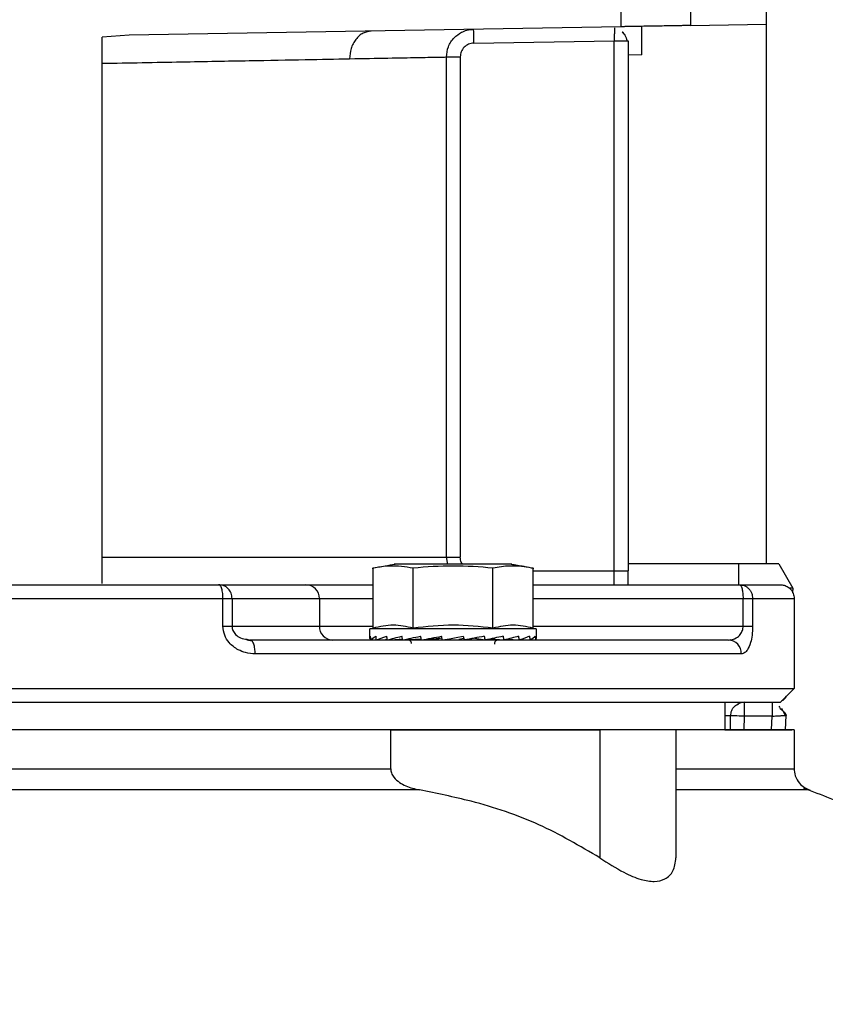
# Model space of a CAD drawing. Header units: inches. Extents: x 170 to 312, y 215 to 248.
# Tile 156 of 256: x 207.247 to 207.39, y 224.112 to 224.287. Entities that reach past the tile are written whole.
import ezdxf

# ---------------------------------------------------------------- set-up
doc = ezdxf.new("R2010")
doc.units = ezdxf.units.IN
doc.header["$LTSCALE"] = 0.25
doc.header["$MEASUREMENT"] = 0
doc.layers.add('ANNOTATIONS', color=1, linetype='Continuous')
doc.layers.add('STANDARD MOTOR RH', color=7, linetype='Continuous')
doc.styles.add('ARIAL', font='arial.ttf', dxfattribs={"height": 0.09375})
doc.dimstyles.new('STANDARD$0', dxfattribs={"dimtxt": 0.09375, "dimasz": 0.09375, "dimexe": 0.03125, "dimexo": 0.046875, "dimgap": 0.09, "dimtad": 0, "dimtih": 1, "dimtoh": 1, "dimdec": 4, "dimzin": 0, "dimdsep": 46, "dimtxsty": 'ARIAL', "dimcen": 0.09, "dimadec": 0, "dimazin": 0, "dimtfac": 1, "dimtdec": 4, "dimtofl": 0, "dimtmove": 0, "dimatfit": 1, "dimfxl": 1, "dimtolj": 1, "dimtzin": 0, "dimarcsym": 0})

# ---------------------------------------------------------------- blocks, each defined once
blk = doc.blocks.new('*D129')
at = {"layer": 'ANNOTATIONS', "color": 0, "lineweight": -2, "transparency": 16777216}
for p, q in [((206.424013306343, 223.5869874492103), (206.424013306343, 225.1541471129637)), ((207.5176318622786, 224.5800096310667), (207.5176318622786, 225.1541471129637)), ((206.517763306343, 225.1228971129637), (206.6857125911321, 225.1228971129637)), ((207.4238818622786, 225.1228971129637), (207.2559325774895, 225.1228971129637))]:
    blk.add_line(p, q, dxfattribs=at)
at = {"layer": 'ANNOTATIONS', "color": 0, "transparency": 16777216}
for points in [[(206.517763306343, 225.1385221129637), (206.517763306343, 225.1072721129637), (206.424013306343, 225.1228971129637)], [(207.4238818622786, 225.1385221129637), (207.4238818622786, 225.1072721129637), (207.5176318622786, 225.1228971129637)]]:
    blk.add_solid(points, dxfattribs=at)
at = {"layer": 'defpoints', "color": 0, "transparency": 16777216}
for p in [(206.424013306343, 225.1228971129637), (207.5176318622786, 224.5331346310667), (206.424013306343, 223.5401124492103)]:
    blk.add_point(p, dxfattribs=at)
at = {"layer": 'ANNOTATIONS', "color": 0, "transparency": 16777216, "insert": (206.9708225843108, 225.1228971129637), "char_height": 0.09375, "attachment_point": 5, "style": 'ARIAL'}
blk.add_mtext('\\A1;17 3/8"', dxfattribs=at)
blk = doc.blocks.new('*D119')
at = {"layer": 'ANNOTATIONS', "color": 0, "lineweight": -2, "transparency": 16777216}
for p, q in [((206.4240144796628, 223.5869874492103), (206.4240144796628, 225.5878608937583)), ((207.6473873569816, 225.0132571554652), (207.6473873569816, 225.5878608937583)), ((206.5177644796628, 225.5566108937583), (206.8546048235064, 225.5566108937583)), ((207.5536373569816, 225.5566108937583), (207.216797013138, 225.5566108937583))]:
    blk.add_line(p, q, dxfattribs=at)
at = {"layer": 'ANNOTATIONS', "color": 0, "transparency": 16777216}
for points in [[(206.5177644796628, 225.5722358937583), (206.5177644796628, 225.5409858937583), (206.4240144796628, 225.5566108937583)], [(207.5536373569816, 225.5722358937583), (207.5536373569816, 225.5409858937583), (207.6473873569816, 225.5566108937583)]]:
    blk.add_solid(points, dxfattribs=at)
at = {"layer": 'defpoints', "color": 0, "transparency": 16777216}
for p in [(207.6473873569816, 225.5566108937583), (207.6473873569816, 224.9663821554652), (206.4240144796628, 223.5401124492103)]:
    blk.add_point(p, dxfattribs=at)
at = {"layer": 'ANNOTATIONS', "color": 0, "transparency": 16777216, "insert": (207.0357009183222, 225.5566108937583), "char_height": 0.09375, "attachment_point": 5, "style": 'ARIAL'}
blk.add_mtext('\\A1;20"', dxfattribs=at)

msp = doc.modelspace()

# ---------------------------------------------------------------- linework, layer by layer
at = {"layer": 'STANDARD MOTOR RH'}
for p, q in [((207.379284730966, 224.1905804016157), (207.379284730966, 224.6031724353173)), ((207.3534480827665, 224.2861244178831), (207.3534480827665, 224.2926961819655)), ((207.3657512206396, 224.2926961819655), (207.3657512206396, 224.2863391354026)), ((207.3534480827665, 224.2861244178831), (207.2660098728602, 224.2845979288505)), ((207.3657512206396, 224.2863391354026), (207.379284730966, 224.2865749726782)), ((207.2660098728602, 224.2845979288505), (207.2611744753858, 224.2842946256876)), ((207.2611744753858, 224.1871155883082), (207.2611744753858, 224.2842946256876)), ((207.327268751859, 224.2832063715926), (207.3522177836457, 224.2836416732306)), ((207.3522177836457, 224.1868891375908), (207.3522177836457, 224.2836416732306)), ((207.3544927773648, 224.2836416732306), (207.3546783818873, 224.2836416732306)), ((207.3546783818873, 224.2836416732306), (207.3546783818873, 224.1893495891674)), ((207.3223906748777, 224.191810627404), (207.3223906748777, 224.2807459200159)), ((207.3223906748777, 224.2807459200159), (207.3248427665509, 224.2807459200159)), ((207.3248427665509, 224.2807459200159), (207.3248427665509, 224.191810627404)), ((207.3571390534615, 224.2811378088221), (207.3546783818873, 224.2810949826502)), ((207.2611744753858, 224.191810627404), (207.3248427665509, 224.191810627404)), ((207.3226394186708, 224.190519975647), (207.3223906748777, 224.191810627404)), ((207.3093572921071, 224.1791645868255), (207.3093572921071, 224.1898376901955)), ((207.3340214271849, 224.190519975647), (207.3131060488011, 224.190519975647)), ((207.3164604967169, 224.1791645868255), (207.3164604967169, 224.1898376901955)), ((207.3306669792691, 224.1791645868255), (207.3306669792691, 224.1898376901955)), ((207.3377701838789, 224.1898376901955), (207.3377701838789, 224.1791645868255)), ((207.3377701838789, 224.1893495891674), (207.3546783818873, 224.1893495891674)), ((207.3814992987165, 224.1905804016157), (207.3546783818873, 224.1905804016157)), ((207.3743634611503, 224.1868891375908), (207.3743634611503, 224.1905804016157)), ((207.3814992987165, 224.1905804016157), (207.3839807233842, 224.1862819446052)), ((207.2818970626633, 224.1868891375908), (207.2974191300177, 224.1868891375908)), ((207.3377701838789, 224.1868891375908), (207.3744873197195, 224.1868891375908)), ((207.3839807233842, 224.1862819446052), (207.3834080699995, 224.1862819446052)), ((207.3839807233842, 224.1862819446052), (207.3839372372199, 224.1854529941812)), ((207.190471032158, 224.1844286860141), (207.2826653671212, 224.1844286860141)), ((207.2826653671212, 224.1795071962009), (207.2826653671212, 224.1844286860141)), ((207.2842738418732, 224.1844286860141), (207.2842738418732, 224.1795071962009)), ((207.2842738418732, 224.1844286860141), (207.3093572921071, 224.1844286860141)), ((207.2997959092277, 224.1844286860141), (207.2997959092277, 224.1795071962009)), ((207.3377701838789, 224.1844286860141), (207.375124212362, 224.1844286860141)), ((207.375124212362, 224.1795071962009), (207.375124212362, 224.1844286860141)), ((207.3768249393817, 224.1844286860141), (207.3768249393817, 224.1795071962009)), ((207.3768249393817, 224.1844286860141), (207.3842060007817, 224.1844286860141)), ((207.3842060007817, 224.1844286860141), (207.3842060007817, 224.1684345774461)), ((207.2826653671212, 224.1795071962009), (207.3093572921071, 224.1795071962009)), ((207.308799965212, 224.1790149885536), (207.3093572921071, 224.1791645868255)), ((207.308799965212, 224.1773928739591), (207.308799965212, 224.1790149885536)), ((207.338327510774, 224.1790149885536), (207.308799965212, 224.1790149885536)), ((207.3377701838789, 224.1795071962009), (207.3768249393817, 224.1795071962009)), ((207.3377701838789, 224.1791645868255), (207.338327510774, 224.1790149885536)), ((207.338327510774, 224.1790149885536), (207.338327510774, 224.1773928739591)), ((207.2869047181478, 224.1770919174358), (207.2878388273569, 224.1768748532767)), ((207.2869245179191, 224.1771746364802), (207.2875218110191, 224.1770467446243)), ((207.2878397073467, 224.1768736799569), (207.2875218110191, 224.1770467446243)), ((207.3089213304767, 224.1770608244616), (207.3089313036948, 224.1770614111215)), ((207.3089313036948, 224.1770608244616), (207.3099344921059, 224.1771048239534)), ((207.3099091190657, 224.1770608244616), (207.3099384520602, 224.1770619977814)), ((207.3099385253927, 224.1770608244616), (207.311861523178, 224.1771482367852)), ((207.3118274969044, 224.1770608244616), (207.3118739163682, 224.1770637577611)), ((207.3118742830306, 224.1770608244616), (207.314580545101, 224.1771981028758)), ((207.3145456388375, 224.1770608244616), (207.3146056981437, 224.1770661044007)), ((207.3146066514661, 224.1770608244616), (207.3179038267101, 224.1772667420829)), ((207.3171644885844, 224.177207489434), (207.3172337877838, 224.1772250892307)), ((207.3172110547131, 224.177223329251), (207.3171644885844, 224.177207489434)), ((207.3179494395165, 224.1770608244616), (207.3212075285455, 224.1773506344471)), ((207.320476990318, 224.177207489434), (207.3215918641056, 224.1774104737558)), ((207.3212075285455, 224.1773506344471), (207.320476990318, 224.177207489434)), ((207.324616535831, 224.177207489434), (207.3254600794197, 224.1773506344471)), ((207.3253746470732, 224.1777108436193), (207.3255289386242, 224.1770608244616)), ((207.327465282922, 224.1773506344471), (207.326650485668, 224.177207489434)), ((207.3274528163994, 224.1774051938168), (207.327465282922, 224.1773506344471)), ((207.327465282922, 224.1773506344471), (207.3292490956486, 224.1770608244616)), ((207.3302760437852, 224.1772585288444), (207.3325818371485, 224.1770608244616)), ((207.3315607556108, 224.1771206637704), (207.33252082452, 224.1770608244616)), ((207.3330747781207, 224.1771711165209), (207.3352531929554, 224.1770608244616)), ((207.3331625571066, 224.177191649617), (207.3352999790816, 224.1770608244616)), ((207.3355531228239, 224.1771347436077), (207.3371889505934, 224.1770608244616)), ((207.3355797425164, 224.1771429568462), (207.3372183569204, 224.1770608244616)), ((207.3373020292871, 224.1770995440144), (207.3381961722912, 224.1770608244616)), ((207.337305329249, 224.177101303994), (207.3382062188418, 224.1770608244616)), ((207.3725098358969, 224.1770467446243), (207.3729757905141, 224.1771218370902)), ((207.3748139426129, 224.1745862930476), (207.2883853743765, 224.1745862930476)), ((207.0889303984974, 224.1684345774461), (207.3842060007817, 224.1684345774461)), ((207.3842060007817, 224.1684345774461), (207.38173300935, 224.1659618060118)), ((207.371903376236, 224.1659747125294), (207.3719034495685, 224.1610532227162)), ((207.3743208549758, 224.1657529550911), (207.3743476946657, 224.1657523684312)), ((207.3743287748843, 224.1657558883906), (207.3743545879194, 224.1657558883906)), ((207.3753677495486, 224.1635130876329), (207.3753677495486, 224.1659741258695)), ((207.3819474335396, 224.1649157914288), (207.3826083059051, 224.1636321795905)), ((207.3728638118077, 224.1610538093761), (207.3729075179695, 224.1635559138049)), ((207.3753247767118, 224.1610538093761), (207.3753677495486, 224.1635130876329)), ((207.3803234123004, 224.1635130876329), (207.3753677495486, 224.1635130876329)), ((207.3801945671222, 224.1610538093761), (207.3803234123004, 224.1635130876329)), ((207.3826585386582, 224.1610538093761), (207.3827942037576, 224.1636421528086)), ((207.3827253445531, 224.1638240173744), (207.3827942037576, 224.1636421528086)), ((207.3124770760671, 224.1610520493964), (207.3496641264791, 224.1610526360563)), ((207.3124771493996, 224.1541329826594), (207.3124770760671, 224.1610520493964)), ((207.3496641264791, 224.1610526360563), (207.3496642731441, 224.1383060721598)), ((207.363197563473, 224.1610526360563), (207.363197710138, 224.1383066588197)), ((207.3842065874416, 224.1610532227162), (207.3842066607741, 224.1541341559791))]:
    msp.add_line(p, q, dxfattribs=at)
at = {"layer": 'STANDARD MOTOR RH', "flags": 128}
for points in [[(207.327268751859, 224.2832063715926), (207.3272603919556, 224.2836862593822), (207.3272523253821, 224.2841479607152), (207.327244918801, 224.2845732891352), (207.3272383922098, 224.284945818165), (207.3272330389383, 224.2852520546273), (207.327229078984, 224.2854790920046), (207.327226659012, 224.2856193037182), (207.3272258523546, 224.2856668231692)], [(207.3216748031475, 224.1770608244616), (207.3229063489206, 224.1772773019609), (207.3241425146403, 224.17749436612), (207.3253746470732, 224.1777108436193)], [(207.3753677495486, 224.1635130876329), (207.3748877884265, 224.1635218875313), (207.3744262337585, 224.1635295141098), (207.3740009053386, 224.1635371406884), (207.3736280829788, 224.1635435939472), (207.3733221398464, 224.1635488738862), (207.3730947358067, 224.1635529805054), (207.3729547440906, 224.163555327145), (207.3729075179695, 224.1635559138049)], [(207.3124770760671, 224.1610520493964), (207.2256789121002, 224.1610520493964), (207.2148595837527, 224.1610514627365)], [(207.3842065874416, 224.1610532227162), (207.3089005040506, 224.1610526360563), (207.2994619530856, 224.1610520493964)], [(207.3588369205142, 224.1610532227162), (207.3537720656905, 224.1610526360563)], [(207.3686711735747, 224.1610532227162), (207.363197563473, 224.1610526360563)], [(207.3719034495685, 224.1610538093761), (207.3824527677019, 224.1610538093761), (207.3837674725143, 224.1610532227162)], [(207.1606605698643, 224.1541323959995), (207.2251905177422, 224.1541323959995), (207.2365688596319, 224.1541329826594), (207.3124771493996, 224.1541329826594)], [(207.3631976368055, 224.1541335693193), (207.3686711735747, 224.1541341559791), (207.3842066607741, 224.1541341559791)], [(207.3175910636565, 224.1503977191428), (207.2649208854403, 224.1503977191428), (207.2536456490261, 224.1503971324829), (207.1555465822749, 224.1503971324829)], [(207.3869000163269, 224.1503988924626), (207.3782178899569, 224.1503988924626), (207.3739926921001, 224.1503983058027), (207.3631976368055, 224.1503983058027)]]:
    msp.add_lwpolyline(points, dxfattribs=at)
at = {"layer": 'STANDARD MOTOR RH'}
for centre, radius, start, end in [((207.2973767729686, 224.1844700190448), 0.002419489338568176, 359.0211474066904, 88.99689405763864), ((207.3022149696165, 224.1794657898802), 0.002419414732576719, 179.0193813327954, 268.9986601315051), ((207.3724289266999, 224.174661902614), 0.002386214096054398, 358.1842223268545, 88.05690350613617), ((207.3810483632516, 224.1679423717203), 0.001968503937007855, 298.2291229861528, 331.7708770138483), ((207.3753677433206, 224.163513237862), 0.002460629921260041, 90.0000000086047, 120.143901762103)]:
    msp.add_arc(centre, radius, start, end, dxfattribs=at)
at = {"layer": 'STANDARD MOTOR RH', "extrusion": (0, 0, -1)}
for centre, major_axis, ratio, start_param, end_param in [((207.3235637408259, 224.1773927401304), (-0.01476377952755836, 0), 0.1757871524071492, 6.154890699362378, 6.406153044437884), ((207.3235637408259, 224.1853446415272), (0, 0.06223454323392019), 0.2372280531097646, 4.578884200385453, 4.589421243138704), ((207.3235637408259, 224.1773927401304), (-0.01476331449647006, -0.0006915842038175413), 0.1694362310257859, 0.1414418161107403, 0.3927041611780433), ((207.3235637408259, 224.1853446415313), (-0.004031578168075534, 0.06222774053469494), 0.228236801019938, 4.593670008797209, 4.60420705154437), ((207.3235637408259, 224.1773927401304), (-0.01476241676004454, -0.001328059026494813), 0.1510418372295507, 0.4088913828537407, 0.6601537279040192), ((207.3235637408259, 224.1773927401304), (-0.01476241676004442, 0.001328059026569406), 0.1510418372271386, 5.617704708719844, 5.649603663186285), ((207.3235637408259, 224.1853446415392), (-0.007699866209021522, 0.0622150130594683), 0.2024732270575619, 4.603937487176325, 4.614474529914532), ((207.3235637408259, 224.1773927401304), (-0.01476201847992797, -0.001863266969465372), 0.1223802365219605, 0.6725492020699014, 0.923811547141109), ((207.3235637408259, 224.1773927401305), (-0.01476201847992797, 0.001863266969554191), 0.1223802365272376, 5.354046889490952, 5.40473773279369), ((207.3235637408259, 224.1853446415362), (-0.01072885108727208, 0.0622099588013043), 0.1630291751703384, 4.606993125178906, 4.617530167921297), ((207.3235637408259, 224.1773927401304), (-0.01476249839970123, -0.002264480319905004), 0.08588791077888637, 0.9320768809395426, 1.183339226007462), ((207.3235637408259, 224.1853446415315), (-0.0129570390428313, 0.06221708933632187), 0.1137473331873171, 4.602568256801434, 4.613105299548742), ((207.3235637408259, 224.1773927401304), (-0.01476336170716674, -0.002511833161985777), 0.04421959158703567, 1.188225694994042, 1.439488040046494), ((207.3235637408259, 224.1853446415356), (-0.01431068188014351, 0.06222894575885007), 0.05832561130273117, 4.592296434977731, 4.602833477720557), ((207.3235637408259, 224.1773927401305), (-0.01476336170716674, -0.002511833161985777), 0.04421959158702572, 4.335145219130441, 4.586407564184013), ((207.3235637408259, 224.1853446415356), (-0.01431068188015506, 0.06222894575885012), 0.05832561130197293, 1.707176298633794, 1.71771334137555), ((207.3235637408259, 224.1773927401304), (-0.01476249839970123, -0.002264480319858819), 0.08588791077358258, 4.078996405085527, 4.330258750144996), ((207.3235637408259, 224.185344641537), (-0.01295703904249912, 0.06221708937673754), 0.1137473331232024, 1.717448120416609, 1.727985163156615), ((207.3235637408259, 224.1773927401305), (-0.01476201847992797, -0.001863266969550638), 0.1223802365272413, 3.819468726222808, 4.070731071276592), ((207.3235637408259, 224.1853446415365), (-0.01072885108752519, 0.06220995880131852), 0.1630291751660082, 1.721872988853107, 1.732410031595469), ((207.3235637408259, 224.1773927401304), (-0.01476241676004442, -0.001328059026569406), 0.1510418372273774, 3.555810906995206, 3.807073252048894), ((207.3235637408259, 224.185344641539), (-0.007699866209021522, 0.06221501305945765), 0.2024732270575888, 1.718817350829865, 1.729354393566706), ((207.3235637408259, 224.1773927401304), (-0.01476331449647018, -0.0006915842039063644), 0.1694362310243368, 3.288361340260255, 3.539623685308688), ((207.3235637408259, 224.1853446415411), (-0.004031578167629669, 0.06222774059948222), 0.2282368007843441, 1.70854987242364, 1.71908691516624), ((207.3235637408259, 224.1773927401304), (-0.01476377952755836, 0), 0.1757871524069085, 3.141592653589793, 3.269887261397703)]:
    msp.add_ellipse(centre, major_axis=major_axis, ratio=ratio, start_param=start_param, end_param=end_param, dxfattribs=at)
at = {"layer": 'STANDARD MOTOR RH'}
for points, knots in [([(207.3090198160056, 224.2853488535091), (207.3085311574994, 224.2852753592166), (207.3077799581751, 224.2851623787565), (207.3068835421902, 224.2845423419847), (207.306269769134, 224.2839060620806), (207.3057778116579, 224.2831215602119), (207.3053052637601, 224.2819841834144), (207.3052322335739, 224.2810411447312), (207.3051847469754, 224.2804279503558)], [0, 0, 0, 0, 0.2399541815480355, 0.368874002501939, 0.5004224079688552, 0.6319126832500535, 0.7606576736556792, 1, 1, 1, 1]), ([(207.3223906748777, 224.2807459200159), (207.3224560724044, 224.2813640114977), (207.3225558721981, 224.282307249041), (207.3231586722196, 224.2834414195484), (207.3238956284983, 224.2843703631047), (207.324885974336, 224.2850908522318), (207.3260787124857, 224.2855657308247), (207.3268252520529, 224.2856315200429), (207.3272258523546, 224.2856668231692)], [0, 0, 0, 0, 0.2415760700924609, 0.3686567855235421, 0.4995226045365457, 0.7063457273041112, 0.8424222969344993, 1, 1, 1, 1]), ([(207.3522571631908, 224.2859032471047), (207.3522560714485, 224.285840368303), (207.3522537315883, 224.2857056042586), (207.3522472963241, 224.285327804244), (207.3522379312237, 224.2848233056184), (207.3522275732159, 224.2842152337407), (207.352221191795, 224.2838413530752), (207.3522177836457, 224.2836416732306)], [0, 0, 0, 0, 0.1531986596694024, 0.3283407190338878, 0.6099717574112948, 0.7916961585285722, 1, 1, 1, 1]), ([(207.3657512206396, 224.2863391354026), (207.3656670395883, 224.2863372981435), (207.3655388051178, 224.2863344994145), (207.3647664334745, 224.286322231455), (207.3638210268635, 224.2863049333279), (207.3625509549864, 224.2862833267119), (207.3610332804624, 224.2862557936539), (207.3595996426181, 224.2862320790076), (207.3581660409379, 224.2862066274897), (207.3566483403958, 224.2861809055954), (207.35537836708, 224.2861573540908), (207.3544328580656, 224.2861417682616), (207.3536605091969, 224.2861278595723), (207.3535322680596, 224.2861257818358), (207.3534480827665, 224.2861244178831)], [0, 0, 0, 0, 0.1212506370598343, 0.1847032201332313, 0.2498970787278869, 0.3548284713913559, 0.4224387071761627, 0.5000002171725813, 0.5775622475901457, 0.645171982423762, 0.7501007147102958, 0.8152966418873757, 0.87874946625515, 1, 1, 1, 1]), ([(207.3546783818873, 224.2861455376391), (207.354648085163, 224.2861450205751), (207.3545849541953, 224.2861439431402), (207.3541847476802, 224.2861370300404), (207.3536945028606, 224.2861286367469), (207.3534480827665, 224.2861244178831)], [0, 0, 0, 0, 0.3145596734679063, 0.6554654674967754, 1, 1, 1, 1]), ([(207.3571390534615, 224.2811378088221), (207.3571390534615, 224.2815328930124), (207.3571390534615, 224.2823227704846), (207.3571390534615, 224.2834042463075), (207.3571390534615, 224.2843384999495), (207.3571390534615, 224.2852713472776), (207.3571390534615, 224.286035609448), (207.3571390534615, 224.2861405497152), (207.3571390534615, 224.2861889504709)], [0, 0, 0, 0, 0.1506429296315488, 0.3011749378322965, 0.434738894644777, 0.5685045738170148, 0.800984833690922, 1, 1, 1, 1]), ([(207.3522177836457, 224.2836416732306), (207.3525420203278, 224.2836416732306), (207.3531903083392, 224.2836416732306), (207.353976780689, 224.2836416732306), (207.3544277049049, 224.2836416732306), (207.3544922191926, 224.2836416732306), (207.3544927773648, 224.2836416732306)], [0, 0, 0, 0, 0.3323681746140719, 0.664546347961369, 0.9970976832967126, 1, 1, 1, 1]), ([(207.3536011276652, 224.2851963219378), (207.3537947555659, 224.2850176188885), (207.35421302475, 224.2846315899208), (207.3544039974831, 224.2839631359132), (207.3545065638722, 224.2836041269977)], [0, 0, 0, 0, 0.4629265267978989, 1, 1, 1, 1]), ([(207.3536099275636, 224.2852016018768), (207.3538002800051, 224.2850289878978), (207.3542152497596, 224.2846526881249), (207.3544043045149, 224.2839967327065), (207.3545066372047, 224.2836416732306)], [0, 0, 0, 0, 0.4587140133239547, 1, 1, 1, 1]), ([(207.327268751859, 224.2832063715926), (207.326949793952, 224.2831646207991), (207.3263120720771, 224.2830811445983), (207.3255115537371, 224.2825110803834), (207.3249519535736, 224.281703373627), (207.3248791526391, 224.2810649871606), (207.3248427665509, 224.2807459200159)], [0, 0, 0, 0, 0.2502249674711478, 0.5002977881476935, 0.7502475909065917, 0.9999999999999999, 0.9999999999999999, 0.9999999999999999, 0.9999999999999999]), ([(207.2611744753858, 224.2796160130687), (207.2659499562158, 224.2797040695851), (207.2751736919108, 224.2798741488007), (207.2872114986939, 224.2800939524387), (207.2972948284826, 224.2802822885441), (207.3026283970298, 224.2803807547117), (207.3051848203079, 224.2804279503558)], [0, 0, 0, 0, 0.2786471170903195, 0.5382007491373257, 0.7786558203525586, 1, 1, 1, 1]), ([(207.3051848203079, 224.2804279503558), (207.3075666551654, 224.2804718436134), (207.3122881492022, 224.280558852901), (207.3173440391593, 224.2806523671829), (207.3209287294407, 224.2807185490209), (207.3219063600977, 224.2807368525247), (207.3223906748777, 224.2807459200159)], [0, 0, 0, 0, 0.2568074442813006, 0.5090675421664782, 0.7567937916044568, 1, 1, 1, 1]), ([(207.325264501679, 224.190519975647), (207.3251789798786, 224.1906327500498), (207.3248972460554, 224.1910042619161), (207.3248651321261, 224.1914795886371), (207.3248427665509, 224.191810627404)], [0, 0, 0, 0, 0.3035553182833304, 1, 1, 1, 1]), ([(207.3092128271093, 224.1898071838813), (207.3099638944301, 224.1899605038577), (207.311305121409, 224.190234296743), (207.3126571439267, 224.1904481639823), (207.3132520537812, 224.1905422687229)], [0, 0, 0, 0, 0.5599852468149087, 1, 1, 1, 1]), ([(207.3164604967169, 224.1898376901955), (207.3150899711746, 224.1900424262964), (207.3127204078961, 224.1903964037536), (207.3103547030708, 224.1900033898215), (207.3093572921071, 224.1898376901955)], [0, 0, 0, 0, 0.5783873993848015, 0.9999999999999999, 0.9999999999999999, 0.9999999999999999, 0.9999999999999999]), ([(207.3306669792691, 224.1898376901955), (207.328299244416, 224.1900242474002), (207.3235637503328, 224.1903973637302), (207.3188282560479, 224.1900242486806), (207.3164604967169, 224.1898376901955)], [0, 0, 0, 0, 0.4999974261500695, 0.9999999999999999, 0.9999999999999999, 0.9999999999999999, 0.9999999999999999]), ([(207.3377701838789, 224.1898376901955), (207.3363997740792, 224.1900424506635), (207.3340307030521, 224.1903964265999), (207.3316644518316, 224.1900033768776), (207.3306669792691, 224.1898376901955)], [0, 0, 0, 0, 0.578458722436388, 1, 1, 1, 1]), ([(207.3338754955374, 224.1905422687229), (207.3346324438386, 224.1904212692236), (207.3359841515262, 224.1902051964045), (207.3373247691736, 224.1899287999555), (207.3379146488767, 224.1898071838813)], [0, 0, 0, 0, 0.5599940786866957, 1, 1, 1, 1]), ([(207.3546783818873, 224.1868891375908), (207.3546783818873, 224.1872775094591), (207.3546783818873, 224.1880542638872), (207.3546783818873, 224.1889178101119), (207.3546783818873, 224.1893495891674)], [0, 0, 0, 0, 0.4999931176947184, 1, 1, 1, 1]), ([(207.1912392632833, 224.1868891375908), (207.1961534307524, 224.1868891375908), (207.2059849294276, 224.1868891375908), (207.2212076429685, 224.1868891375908), (207.2365685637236, 224.1868891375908), (207.251929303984, 224.1868891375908), (207.2671519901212, 224.1868891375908), (207.2769830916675, 224.1868891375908), (207.2818970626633, 224.1868891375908)], [0, 0, 0, 0, 0.1666354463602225, 0.3333781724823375, 0.5000002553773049, 0.6666342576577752, 0.833370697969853, 0.9999999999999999, 0.9999999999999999, 0.9999999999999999, 0.9999999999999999]), ([(207.2826653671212, 224.1844286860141), (207.2826550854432, 224.1847383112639), (207.2826392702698, 224.185214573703), (207.2825435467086, 224.185786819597), (207.2824442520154, 224.1861820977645), (207.2823212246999, 224.1864984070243), (207.282142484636, 224.1868062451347), (207.2819937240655, 224.1868564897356), (207.2818970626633, 224.1868891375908)], [0, 0, 0, 0, 0.2395020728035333, 0.3683996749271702, 0.4999514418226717, 0.6316247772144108, 0.7606377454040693, 0.9999999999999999, 0.9999999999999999, 0.9999999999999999, 0.9999999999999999]), ([(207.2842738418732, 224.1844286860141), (207.2842381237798, 224.1847510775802), (207.2841666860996, 224.1853958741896), (207.2836169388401, 224.186209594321), (207.2828316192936, 224.1867782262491), (207.2822085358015, 224.1868521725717), (207.2818970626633, 224.1868891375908)], [0, 0, 0, 0, 0.2500015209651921, 0.5000134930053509, 0.750061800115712, 1, 1, 1, 1]), ([(207.2974191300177, 224.1868891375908), (207.2982088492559, 224.1868891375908), (207.2997882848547, 224.1868891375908), (207.3039910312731, 224.1868891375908), (207.3076464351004, 224.1868891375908), (207.3093572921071, 224.1868891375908)], [0, 0, 0, 0, 0.3472443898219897, 0.6944875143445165, 1, 1, 1, 1]), ([(207.3744873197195, 224.1868891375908), (207.374570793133, 224.1868522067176), (207.3747377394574, 224.1867783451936), (207.3749482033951, 224.1862093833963), (207.3750955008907, 224.1853959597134), (207.3751146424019, 224.1847510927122), (207.375124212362, 224.1844286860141)], [0, 0, 0, 0, 0.2499709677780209, 0.4999404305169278, 0.7499909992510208, 0.9999999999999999, 0.9999999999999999, 0.9999999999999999, 0.9999999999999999]), ([(207.3744873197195, 224.1868891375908), (207.3747814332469, 224.1868565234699), (207.3752339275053, 224.1868063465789), (207.375777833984, 224.1864984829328), (207.3761527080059, 224.186181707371), (207.3764540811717, 224.1857871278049), (207.3767457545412, 224.1852145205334), (207.3767937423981, 224.1847382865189), (207.3768249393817, 224.1844286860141)], [0, 0, 0, 0, 0.2394507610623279, 0.3683954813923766, 0.4999835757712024, 0.6316583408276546, 0.7605404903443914, 1, 1, 1, 1]), ([(207.3744873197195, 224.1868891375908), (207.3759316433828, 224.1868891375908), (207.378821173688, 224.1868891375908), (207.3812585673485, 224.1868891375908), (207.3815831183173, 224.1868891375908), (207.3817453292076, 224.1868891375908)], [0, 0, 0, 0, 0.3332859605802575, 0.6667756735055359, 1, 1, 1, 1]), ([(207.3817453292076, 224.1868891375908), (207.3819830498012, 224.1868690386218), (207.3824770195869, 224.1868272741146), (207.3831704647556, 224.1864826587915), (207.3837685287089, 224.1859109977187), (207.3841687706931, 224.1851397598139), (207.3841909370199, 224.184558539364), (207.3842015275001, 224.184280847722)], [0, 0, 0, 0, 0.1779628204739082, 0.369796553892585, 0.5671314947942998, 0.7931869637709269, 1, 1, 1, 1]), ([(207.2826653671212, 224.1844286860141), (207.282854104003, 224.1844286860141), (207.2832317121, 224.1844286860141), (207.2837008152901, 224.1844286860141), (207.2840736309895, 224.1844286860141), (207.2842071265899, 224.1844286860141), (207.2842738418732, 224.1844286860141)], [0, 0, 0, 0, 0.2499221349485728, 0.5000221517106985, 0.750132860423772, 1, 1, 1, 1]), ([(207.375124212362, 224.1844286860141), (207.3753169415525, 224.1844286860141), (207.3757024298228, 224.1844286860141), (207.3761932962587, 224.1844286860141), (207.376593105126, 224.1844286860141), (207.3767476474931, 224.1844286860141), (207.3768249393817, 224.1844286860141)], [0, 0, 0, 0, 0.2499684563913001, 0.4999756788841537, 0.7499208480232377, 1, 1, 1, 1]), ([(207.2883853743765, 224.1745862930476), (207.287816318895, 224.1746271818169), (207.2867788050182, 224.1747017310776), (207.28516781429, 224.1753396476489), (207.2838281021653, 224.176372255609), (207.2828515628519, 224.1778822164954), (207.2827281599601, 224.1789591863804), (207.2826653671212, 224.1795071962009)], [0, 0, 0, 0, 0.2105566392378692, 0.3838912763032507, 0.6274571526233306, 0.810433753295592, 1, 1, 1, 1]), ([(207.2842738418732, 224.1795071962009), (207.2842817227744, 224.1793783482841), (207.2842979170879, 224.1791135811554), (207.2844756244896, 224.1785769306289), (207.2849546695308, 224.1779122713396), (207.2858302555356, 224.1773056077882), (207.2865463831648, 224.1772198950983), (207.2869245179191, 224.1771746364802)], [0, 0, 0, 0, 0.08583176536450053, 0.1763740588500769, 0.3821177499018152, 0.6737414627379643, 1, 1, 1, 1]), ([(207.3164604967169, 224.1791645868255), (207.3152879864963, 224.179417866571), (207.3129201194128, 224.1799293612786), (207.3105525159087, 224.1794211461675), (207.3093572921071, 224.1791645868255)], [0, 0, 0, 0, 0.4951756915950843, 1, 1, 1, 1]), ([(207.3306669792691, 224.1791645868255), (207.3283220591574, 224.1794178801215), (207.3235869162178, 224.1799293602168), (207.3188510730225, 224.1794211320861), (207.3164604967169, 224.1791645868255)], [0, 0, 0, 0, 0.4952163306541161, 1, 1, 1, 1]), ([(207.3377701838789, 224.1791645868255), (207.3365977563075, 224.179417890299), (207.3342303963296, 224.1799293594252), (207.331862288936, 224.1794211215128), (207.3306669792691, 224.1791645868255)], [0, 0, 0, 0, 0.4952468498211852, 1, 1, 1, 1]), ([(207.3725098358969, 224.1770467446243), (207.372991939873, 224.1771071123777), (207.3737550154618, 224.1772026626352), (207.37459706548, 224.1779085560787), (207.3749675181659, 224.1785769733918), (207.375105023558, 224.1791133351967), (207.3751179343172, 224.1793783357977), (207.375124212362, 224.1795071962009)], [0, 0, 0, 0, 0.4261985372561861, 0.6745882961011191, 0.8496896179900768, 0.9269093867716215, 1, 1, 1, 1]), ([(207.3768249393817, 224.1795071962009), (207.3768043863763, 224.178959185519), (207.3767639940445, 224.1778821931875), (207.3764394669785, 224.1763721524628), (207.3759807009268, 224.1753399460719), (207.3754093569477, 224.1747015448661), (207.3750248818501, 224.1746271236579), (207.3748139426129, 224.1745862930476)], [0, 0, 0, 0, 0.1895639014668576, 0.3725454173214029, 0.6161414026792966, 0.7893990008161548, 1, 1, 1, 1]), ([(207.3725098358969, 224.1770467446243), (207.3705485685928, 224.1770467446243), (207.3666259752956, 224.1770467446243), (207.3588489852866, 224.1770467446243), (207.3497919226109, 224.1770467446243), (207.3394170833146, 224.1770467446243), (207.3278830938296, 224.1770467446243), (207.3152978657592, 224.1770467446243), (207.3018587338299, 224.1770467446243), (207.2923007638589, 224.1770467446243), (207.2875218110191, 224.1770467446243)], [0, 0, 0, 0, 0.1249961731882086, 0.2499960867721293, 0.3749943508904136, 0.4999959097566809, 0.6249977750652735, 0.750001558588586, 0.8750016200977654, 1, 1, 1, 1]), ([(207.2883853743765, 224.1745862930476), (207.2883738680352, 224.1748957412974), (207.2883561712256, 224.17537167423), (207.2882485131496, 224.1759452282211), (207.288136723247, 224.1763370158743), (207.2879992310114, 224.176662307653), (207.2878925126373, 224.1768037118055), (207.2878397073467, 224.1768736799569)], [0, 0, 0, 0, 0.314901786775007, 0.4843204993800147, 0.6573040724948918, 0.8304307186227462, 1, 1, 1, 1]), ([(207.3161816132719, 224.1764242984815), (207.3161785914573, 224.1764752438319), (207.3161722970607, 224.1765813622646), (207.3161099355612, 224.1767350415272), (207.3160076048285, 224.1768724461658), (207.3158703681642, 224.1769751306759), (207.3157189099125, 224.1770363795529), (207.3156152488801, 224.1770434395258), (207.3155667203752, 224.1770467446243)], [0, 0, 0, 0, 0.1568984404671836, 0.3268171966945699, 0.5037286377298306, 0.6803837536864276, 0.8503729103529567, 1, 1, 1, 1]), ([(207.3315607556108, 224.1770467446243), (207.3315122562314, 224.1770434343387), (207.3314086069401, 224.1770363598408), (207.3312570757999, 224.1769751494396), (207.3311200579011, 224.1768724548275), (207.3310168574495, 224.176735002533), (207.3309573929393, 224.1765811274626), (207.3309383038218, 224.1764275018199), (207.3309552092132, 224.176331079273), (207.3309632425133, 224.1762852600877)], [0, 0, 0, 0, 0.1306837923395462, 0.2792877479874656, 0.4336551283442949, 0.5882464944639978, 0.7367274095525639, 0.8748950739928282, 0.9999999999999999, 0.9999999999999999, 0.9999999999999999, 0.9999999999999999]), ([(207.3823210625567, 224.1664616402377), (207.3823487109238, 224.1664787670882), (207.3825864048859, 224.166626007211), (207.382777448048, 224.1668815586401), (207.38283786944, 224.1671255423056), (207.3828387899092, 224.1671292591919)], [0, 0, 0, 0, 0.114750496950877, 0.9865139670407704, 0.9999999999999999, 0.9999999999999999, 0.9999999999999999, 0.9999999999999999]), ([(207.2365681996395, 224.1659741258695), (207.242902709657, 224.1659741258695), (207.2555716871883, 224.1659741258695), (207.2742504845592, 224.1659741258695), (207.2922836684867, 224.1659741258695), (207.3093644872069, 224.1659741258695), (207.3251994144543, 224.1659741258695), (207.3395169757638, 224.1659741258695), (207.3520749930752, 224.1659741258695), (207.3626528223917, 224.1659741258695), (207.3710859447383, 224.1659741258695), (207.3771697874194, 224.1659741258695), (207.3810261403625, 224.1659741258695), (207.3815056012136, 224.1659741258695), (207.3817453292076, 224.1659741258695)], [0, 0, 0, 0, 0.08333352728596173, 0.1666664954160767, 0.2500005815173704, 0.3333331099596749, 0.416667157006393, 0.5000023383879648, 0.5833339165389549, 0.6666662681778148, 0.7500006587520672, 0.8333341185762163, 0.9166679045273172, 1, 1, 1, 1]), ([(207.3729075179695, 224.1635559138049), (207.3729501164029, 224.1638720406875), (207.3730353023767, 224.1645042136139), (207.373562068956, 224.1652889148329), (207.374073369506, 224.1655747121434), (207.3743061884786, 224.1657048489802)], [0, 0, 0, 0, 0.3526639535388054, 0.7052377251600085, 1, 1, 1, 1]), ([(207.3803234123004, 224.1657951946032), (207.3803234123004, 224.1657923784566), (207.3803234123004, 224.1657300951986), (207.3803234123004, 224.1652721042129), (207.3803234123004, 224.1644858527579), (207.3803234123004, 224.1638373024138), (207.3803234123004, 224.1635130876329)], [0, 0, 0, 0, 0.01553340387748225, 0.3435442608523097, 0.6718332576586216, 1, 1, 1, 1]), ([(207.3815034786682, 224.1652736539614), (207.3815775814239, 224.1651450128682), (207.3818791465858, 224.1646215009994), (207.3826342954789, 224.1641309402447), (207.3827143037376, 224.1638612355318), (207.3827253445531, 224.1638240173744)], [0, 0, 0, 0, 0.2192525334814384, 0.8922600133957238, 1, 1, 1, 1]), ([(207.3729075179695, 224.1635559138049), (207.3728595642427, 224.1635586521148), (207.3727821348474, 224.163563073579), (207.3721452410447, 224.1635659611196), (207.3719027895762, 224.1635670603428)], [0, 0, 0, 0, 0.6193219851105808, 1, 1, 1, 1]), ([(207.3803234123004, 224.1635130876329), (207.3805237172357, 224.1635233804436), (207.3808986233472, 224.1635426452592), (207.3815073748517, 224.1635735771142), (207.382017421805, 224.1636016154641), (207.3823977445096, 224.1636209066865), (207.3827085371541, 224.1636368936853), (207.3827602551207, 224.1636400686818), (207.3827942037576, 224.1636421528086)], [0, 0, 0, 0, 0.1553557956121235, 0.2907758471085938, 0.5007585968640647, 0.6311875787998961, 0.7579046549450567, 1, 1, 1, 1]), ([(207.3124771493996, 224.1541329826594), (207.3125038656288, 224.1538896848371), (207.3125634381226, 224.1533471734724), (207.3131099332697, 224.1524730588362), (207.3143286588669, 224.1514372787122), (207.3159408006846, 224.1507490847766), (207.3171699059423, 224.1504873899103), (207.3175910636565, 224.1503977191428)], [0, 0, 0, 0, 0.1073295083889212, 0.239325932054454, 0.4431562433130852, 0.8091953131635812, 1, 1, 1, 1]), ([(207.3842093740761, 224.1542819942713), (207.3842416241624, 224.1538051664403), (207.3843079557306, 224.1528244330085), (207.3850286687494, 224.1516152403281), (207.385980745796, 224.1507610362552), (207.3866940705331, 224.1504877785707), (207.3870409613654, 224.1503548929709)], [0, 0, 0, 0, 0.2731085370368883, 0.5617261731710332, 0.7868668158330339, 1, 1, 1, 1]), ([(207.3496642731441, 224.1383060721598), (207.3461063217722, 224.1404017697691), (207.3388832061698, 224.1446563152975), (207.3278863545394, 224.1482919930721), (207.320660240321, 224.1497699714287), (207.3175910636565, 224.1503977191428)], [0, 0, 0, 0, 0.3583320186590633, 0.7274617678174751, 1, 1, 1, 1]), ([(207.3858927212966, 224.1507221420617), (207.38901619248, 224.1495503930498), (207.3953806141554, 224.1471628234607), (207.4038550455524, 224.1411312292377), (207.4114033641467, 224.1330175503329), (207.4171874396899, 224.1232346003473), (207.4189058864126, 224.1157266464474), (207.419708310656, 224.1122208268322)], [0, 0, 0, 0, 0.1852715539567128, 0.3775115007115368, 0.572721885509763, 0.8004835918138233, 1, 1, 1, 1]), ([(207.3496642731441, 224.1383060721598), (207.3510810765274, 224.1373918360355), (207.353517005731, 224.1358199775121), (207.3568707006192, 224.1343912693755), (207.3594182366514, 224.1339797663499), (207.3614562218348, 224.1344792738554), (207.3629196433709, 224.1359618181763), (207.3631001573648, 224.1374840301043), (207.363197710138, 224.1383066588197)], [0, 0, 0, 0, 0.2175781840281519, 0.3740851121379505, 0.5058346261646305, 0.6376892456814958, 0.8042012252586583, 1, 1, 1, 1])]:
    msp.add_open_spline(points, degree=3, knots=knots, dxfattribs=at)

# ---------------------------------------------------------------- dimensions: what is measured, and where the dimension line sits
at = {"layer": 'ANNOTATIONS'}
dim = msp.add_linear_dim(base=(207.6473873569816, 225.5566108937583), p1=(206.4240144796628, 223.5401124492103), p2=(207.6473873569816, 224.9663821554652), angle=180, text='20"', dimstyle='STANDARD$0', dxfattribs=at)
dim.commit()
dim.dimension.update_dxf_attribs({"geometry": '*D119', "text_midpoint": (207.0357009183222, 225.5566108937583), "dimtype": 160})
dim = msp.add_linear_dim(base=(206.424013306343, 225.1228971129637), p1=(207.5176318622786, 224.5331346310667), p2=(206.424013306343, 223.5401124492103), text='17 3/8"', dimstyle='STANDARD$0', dxfattribs=at)
dim.commit()
dim.dimension.update_dxf_attribs({"geometry": '*D129', "text_midpoint": (206.9708225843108, 225.1228971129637), "dimtype": 160})

doc.saveas('drawing.dxf')
